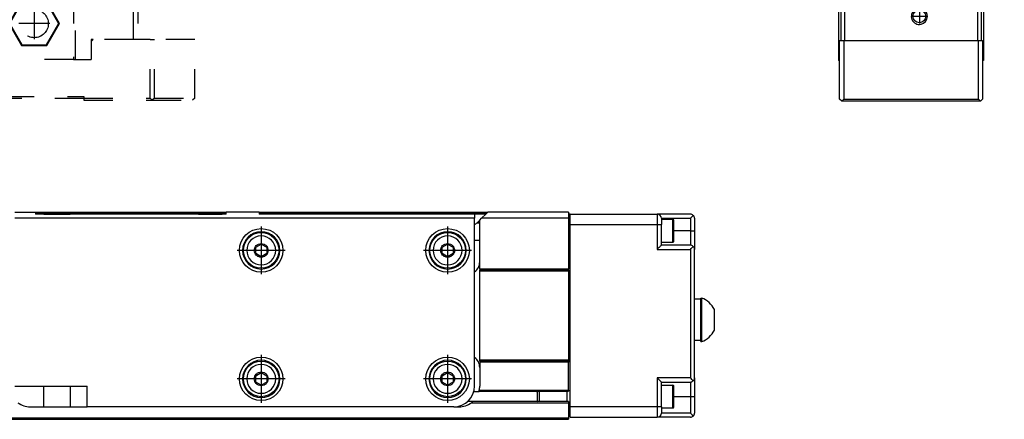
# Model space of a CAD drawing. Header units: inches. Extents: x -235 to 4216, y -109 to 485.
# Tile 29 of 31: x 3978 to 4216, y 92 to 188. Entities that reach past the tile are written whole.
import ezdxf

# ---------------------------------------------------------------- set-up
doc = ezdxf.new("R2010")
doc.units = ezdxf.units.IN
doc.linetypes.add('DASHED', pattern=[15, 7, -8])
doc.linetypes.add('DOT_CENTER', pattern=[14, 12, -1, 0, -1])
doc.layers.add('1', color=7, linetype='Continuous')

# ---------------------------------------------------------------- blocks, each defined once
blk = doc.blocks.new('L-30_CABEZA_1__18', base_point=(3916.43, 168.9))
at = {"color": 2, "linetype": 'DASHED'}
for p, q in [((3936.43, 194.35), (3936.43, 196.6)), ((3986.43, 194.35), (3986.43, 196.6)), ((3917.43, 194.35), (3916.43, 194.35)), ((3916.43, 194.35), (3916.43, 183.5)), ((3917.43, 194.35), (3931.43, 194.35)), ((3917.43, 183.5), (3917.43, 194.35)), ((3931.93, 194.35), (3931.43, 194.35)), ((3931.43, 178.7), (3931.43, 194.35)), ((3936.43, 194.35), (3931.93, 194.35)), ((3931.93, 194.35), (3931.93, 178.7)), ((3938.37, 192.65), (3935.3, 187.35)), ((3937.07, 194.35), (3936.43, 194.35)), ((3950.93, 194.35), (3937.07, 194.35)), ((3938.45, 192.5), (3938.37, 192.65)), ((3944.49, 192.65), (3938.37, 192.65)), ((3944.4, 192.5), (3944.49, 192.65)), ((3947.55, 187.35), (3944.49, 192.65)), ((3951.43, 194.35), (3950.93, 194.35)), ((3950.93, 178.7), (3950.93, 194.35)), ((3951.43, 194.35), (3971.43, 194.35)), ((3951.43, 194.35), (3951.43, 178.7)), ((3971.43, 194.35), (3971.93, 194.35)), ((3971.43, 194.35), (3971.43, 178.7)), ((3985.78, 194.35), (3971.93, 194.35)), ((3971.93, 178.7), (3971.93, 194.35)), ((3978.37, 192.65), (3975.3, 187.35)), ((3978.45, 192.5), (3978.37, 192.65)), ((3984.49, 192.65), (3978.37, 192.65)), ((3984.4, 192.5), (3984.49, 192.65)), ((3987.55, 187.35), (3984.49, 192.65)), ((3986.43, 194.35), (3985.78, 194.35)), ((3990.93, 194.35), (3986.43, 194.35)), ((3991.43, 194.35), (3990.93, 194.35)), ((3990.93, 194.35), (3990.93, 178.7)), ((3991.43, 194.35), (4005.43, 194.35)), ((3991.43, 178.7), (3991.43, 194.35)), ((4005.43, 194.35), (4006.43, 194.35)), ((4005.43, 183.5), (4005.43, 194.35)), ((4006.43, 194.35), (4006.43, 183.5)), ((3938.45, 192.5), (3935.48, 187.35)), ((3944.4, 192.5), (3938.45, 192.5)), ((3947.37, 187.35), (3944.4, 192.5)), ((3978.45, 192.5), (3975.48, 187.35)), ((3984.4, 192.5), (3978.45, 192.5)), ((3987.37, 187.35), (3984.4, 192.5)), ((3935.48, 187.35), (3935.3, 187.35)), ((3938.37, 182.05), (3935.3, 187.35)), ((3938.45, 182.2), (3935.48, 187.35)), ((3947.37, 187.35), (3944.4, 182.2)), ((3947.55, 187.35), (3944.49, 182.05)), ((3947.37, 187.35), (3947.55, 187.35)), ((3975.3, 187.35), (3978.37, 182.05)), ((3975.48, 187.35), (3975.3, 187.35)), ((3975.48, 187.35), (3978.45, 182.2)), ((3984.4, 182.2), (3987.37, 187.35)), ((3984.49, 182.05), (3987.55, 187.35)), ((3987.37, 187.35), (3987.55, 187.35)), ((3916.43, 183.5), (3917.43, 183.5)), ((3916.43, 169.4), (3916.43, 183.5)), ((3917.43, 183.5), (3927.18, 183.5)), ((3917.43, 183.5), (3917.43, 169.4)), ((3927.68, 183), (3927.18, 183.5)), ((3927.68, 183.5), (3927.18, 183.5)), ((3927.68, 183), (3927.68, 183.5)), ((3995.68, 183.5), (3995.18, 183)), ((3995.18, 183.5), (3995.18, 183)), ((3995.68, 183.5), (3995.18, 183.5)), ((4005.43, 183.5), (3995.68, 183.5)), ((4006.43, 183.5), (4005.43, 183.5)), ((4009.43, 183.5), (4006.43, 183.5)), ((4009.43, 183.5), (4010.43, 183.5)), ((4009.43, 169.4), (4009.43, 183.5)), ((4020.17, 183.5), (4010.43, 183.5)), ((4010.43, 169.4), (4010.43, 183.5)), ((4020.17, 169.4), (4020.17, 183.5)), ((3927.68, 178.7), (3927.68, 183)), ((3938.37, 182.05), (3938.45, 182.2)), ((3944.49, 182.05), (3938.37, 182.05)), ((3944.4, 182.2), (3938.45, 182.2)), ((3944.49, 182.05), (3944.4, 182.2)), ((3978.45, 182.2), (3978.37, 182.05)), ((3978.37, 182.05), (3984.49, 182.05)), ((3978.45, 182.2), (3984.4, 182.2)), ((3984.4, 182.2), (3984.49, 182.05)), ((3995.18, 183), (3995.18, 178.7)), ((3927.68, 178.7), (3931.43, 178.7)), ((3931.43, 178.7), (3931.93, 178.7)), ((3950.93, 178.7), (3931.93, 178.7)), ((3951.43, 178.7), (3950.93, 178.7)), ((3951.43, 178.7), (3971.43, 178.7)), ((3971.43, 178.7), (3971.93, 178.7)), ((3990.93, 178.7), (3971.93, 178.7)), ((3990.93, 178.7), (3991.43, 178.7)), ((3991.43, 178.7), (3995.18, 178.7)), ((3916.43, 169.4), (3916.93, 168.9)), ((3916.93, 168.9), (3917.43, 169.4)), ((3929.43, 168.9), (3916.93, 168.9)), ((3917.43, 169.4), (3929.43, 169.4)), ((3929.43, 169.8), (3993.43, 169.8)), ((3929.43, 169.4), (3929.43, 169.8)), ((3929.43, 169.3), (3929.43, 169.4)), ((3993.43, 169.3), (3929.43, 169.3)), ((3929.43, 168.9), (3929.43, 169.3)), ((3993.43, 169.8), (3993.43, 169.4)), ((3993.43, 169.4), (3993.43, 169.3)), ((3993.43, 169.4), (4009.43, 169.4)), ((3993.43, 169.3), (3993.43, 168.9)), ((3993.43, 168.9), (4009.93, 168.9)), ((4009.43, 169.4), (4009.93, 168.9)), ((4010.43, 169.4), (4009.93, 168.9)), ((4009.93, 168.9), (4019.67, 168.9)), ((4010.43, 169.4), (4020.17, 169.4)), ((4020.17, 169.4), (4019.67, 168.9))]:
    blk.add_line(p, q, dxfattribs=at)
for centre in [(3941.43, 187.35), (3981.43, 187.35)]:
    blk.add_circle(centre, 3.4, dxfattribs=at)
for points in [[(3937.07, 194.35), (3937.05, 194.56), (3936.99, 194.98), (3936.92, 195.56), (3936.85, 196.1), (3936.8, 196.43), (3936.78, 196.6)], [(3985.78, 194.35), (3985.81, 194.56), (3985.86, 194.98), (3985.94, 195.56), (3986.01, 196.1), (3986.05, 196.43), (3986.07, 196.6)]]:
    blk.add_open_spline(points, degree=3, knots=[0, 0, 0, 0, 0.63275, 1.265494, 1.768306, 2.271081, 2.271081, 2.271081, 2.271081], dxfattribs=at)
at = {"layer": '1', "color": 2, "linetype": 'DOT_CENTER'}
for p, q in [((3941.43, 191.09), (3941.43, 183.61)), ((3981.43, 191.09), (3981.43, 183.61)), ((3945.17, 187.35), (3937.69, 187.35)), ((3985.17, 187.35), (3977.69, 187.35))]:
    blk.add_line(p, q, dxfattribs=at)
blk = doc.blocks.new('L-30__19', base_point=(796.37, 168.65))
blk.add_blockref('L-30_CABEZA_1__18', (3916.43, 168.9))
blk = doc.blocks.new('A2', base_point=(1171, 212))
blk.add_blockref('L-30__19', (796.37, 168.65))
blk = doc.blocks.new('L-30_PERFIL__20', base_point=(796.37, 91.9))
at = {"color": 7, "linetype": 'Continuous'}
for p, q in [((3976.73, 141.9), (3981.73, 141.9)), ((4087.73, 140.4), (3976.73, 140.4)), ((3981.73, 141.9), (4027.73, 141.9)), ((3981.73, 141.9), (3981.73, 141.4)), ((3981.73, 141.65), (4027.73, 141.65)), ((3983.78, 141.4), (3981.73, 141.4)), ((3983.78, 141.4), (3986.93, 141.4)), ((3986.93, 141.4), (3990.08, 141.4)), ((4021.05, 141.4), (3990.08, 141.4)), ((4021.05, 141.4), (4023.93, 141.4)), ((4023.93, 141.4), (4026.8, 141.4)), ((4027.73, 141.4), (4026.8, 141.4)), ((4035.73, 141.9), (4027.73, 141.9)), ((4027.73, 141.4), (4027.73, 141.9)), ((4035.73, 141.9), (4090.95, 141.9)), ((4035.73, 141.9), (4035.73, 141.4)), ((4035.73, 141.65), (4090.7, 141.65)), ((4087.73, 141.4), (4035.73, 141.4)), ((4090.45, 141.4), (4087.73, 141.4)), ((4087.73, 141.4), (4087.73, 140.4)), ((4087.73, 99.9), (4087.73, 140.4)), ((4088.98, 139.93), (4089.45, 140.4)), ((4089.45, 140.4), (4090.45, 141.4)), ((4110.43, 140.4), (4089.45, 140.4)), ((4090.45, 141.4), (4090.95, 141.9)), ((4110.43, 141.9), (4090.95, 141.9)), ((4110.43, 141.9), (4110.43, 141.4)), ((4110.43, 141.4), (4110.43, 141.3)), ((4110.83, 141.39), (4110.43, 141.4)), ((4110.43, 141.3), (4110.43, 140.89)), ((4110.43, 141.3), (4110.83, 141.3)), ((4110.43, 140.89), (4110.83, 140.89)), ((4110.43, 140.89), (4110.43, 140.4)), ((4110.43, 140.4), (4110.43, 138.89)), ((4110.83, 141.3), (4110.83, 141.39)), ((4110.83, 141.39), (4131.83, 141.39)), ((4110.83, 140.89), (4110.83, 141.3)), ((4110.83, 138.89), (4110.83, 140.89)), ((4139.83, 141.39), (4131.83, 141.39)), ((4132.83, 140.39), (4132.83, 140.14)), ((4132.83, 140.39), (4139.83, 140.39)), ((4139.83, 140.39), (4139.83, 137.39)), ((4140.83, 140.39), (4140.83, 137.39)), ((4088.37, 139.33), (4088.98, 139.33)), ((4088.54, 139.49), (4088.51, 139.46)), ((4088.98, 139.93), (4088.54, 139.49)), ((4088.54, 139.49), (4088.98, 139.49)), ((4088.98, 135.04), (4088.98, 139.93)), ((4110.83, 138.89), (4110.43, 138.89)), ((4110.43, 138.89), (4110.43, 128.15)), ((4110.83, 138.89), (4131.83, 138.89)), ((4110.83, 94.89), (4110.83, 138.89)), ((4131.83, 138.89), (4132.83, 138.89)), ((4131.83, 138.89), (4131.83, 132.89)), ((4132.83, 140.14), (4132.83, 138.89)), ((4132.83, 140.14), (4135.63, 140.14)), ((4132.83, 134.64), (4132.83, 138.89)), ((4135.83, 137.39), (4135.83, 139.94)), ((4135.83, 134.84), (4135.83, 137.39)), ((4139.83, 137.39), (4135.83, 137.39)), ((4139.83, 137.39), (4139.83, 133.89)), ((4140.83, 137.39), (4140.83, 132.89)), ((4034.9, 133.42), (4036.23, 134.18)), ((4034.9, 131.88), (4034.9, 133.42)), ((4036.23, 134.18), (4037.56, 133.42)), ((4037.56, 133.42), (4037.56, 131.88)), ((4079.9, 133.42), (4081.23, 134.18)), ((4079.9, 131.88), (4079.9, 133.42)), ((4081.23, 134.18), (4082.56, 133.42)), ((4082.56, 133.42), (4082.56, 131.88)), ((4088.98, 135.04), (4087.73, 135.04)), ((4088.98, 129.89), (4088.98, 135.04)), ((4132.83, 133.89), (4132.83, 134.64)), ((4132.83, 134.64), (4135.63, 134.64)), ((4139.83, 133.89), (4132.83, 133.89)), ((4036.23, 131.12), (4034.9, 131.88)), ((4037.56, 131.88), (4036.23, 131.12)), ((4081.23, 131.12), (4079.9, 131.88)), ((4082.56, 131.88), (4081.23, 131.12)), ((4131.83, 132.89), (4139.83, 132.89)), ((4139.83, 132.89), (4139.83, 101.89)), ((4140.83, 120.89), (4140.83, 132.89)), ((4088.98, 128.15), (4088.98, 129.89)), ((4088.98, 128.15), (4088.98, 127.9)), ((4110.43, 128.15), (4088.98, 128.15)), ((4110.43, 127.9), (4088.98, 127.9)), ((4088.98, 127.65), (4088.98, 127.9)), ((4110.43, 127.65), (4088.98, 127.65)), ((4088.98, 106.15), (4088.98, 127.65)), ((4110.43, 127.9), (4110.43, 128.15)), ((4110.43, 127.9), (4110.43, 127.65)), ((4110.43, 127.65), (4110.43, 106.15)), ((4142.33, 120.89), (4140.83, 120.89)), ((4140.83, 110.89), (4140.83, 120.89)), ((4142.33, 121.14), (4142.58, 121.14)), ((4142.33, 120.89), (4142.33, 121.14)), ((4142.33, 110.89), (4142.33, 120.89)), ((4142.58, 110.64), (4142.58, 121.14)), ((4145.63, 113.39), (4145.63, 118.39)), ((4142.33, 110.89), (4140.83, 110.89)), ((4140.83, 101.89), (4140.83, 110.89)), ((4142.33, 110.64), (4142.33, 110.89)), ((4142.33, 110.64), (4142.58, 110.64)), ((4088.98, 105.9), (4088.98, 106.15)), ((4110.43, 106.15), (4088.98, 106.15)), ((4088.98, 105.9), (4088.98, 105.65)), ((4088.98, 105.9), (4110.43, 105.9)), ((4088.98, 105.65), (4088.98, 104.39)), ((4110.43, 105.65), (4088.98, 105.65)), ((4110.43, 106.15), (4110.43, 105.9)), ((4110.43, 105.9), (4110.43, 105.65)), ((4110.43, 98.9), (4110.43, 105.65)), ((4034.9, 102.42), (4036.23, 103.18)), ((4034.9, 100.88), (4034.9, 102.42)), ((4036.23, 103.18), (4037.56, 102.42)), ((4037.56, 102.42), (4037.56, 100.88)), ((4079.9, 102.42), (4081.23, 103.18)), ((4079.9, 100.88), (4079.9, 102.42)), ((4081.23, 103.18), (4082.56, 102.42)), ((4082.56, 102.42), (4082.56, 100.88)), ((4088.98, 104.39), (4088.98, 99.9)), ((3976.73, 99.9), (3983.78, 99.9)), ((3983.78, 99.9), (3986.93, 99.9)), ((3983.78, 94.9), (3983.78, 99.9)), ((3986.93, 99.9), (3990.08, 99.9)), ((3990.08, 99.9), (3994.23, 99.9)), ((3990.08, 99.9), (3990.08, 94.9)), ((3994.23, 94.9), (3994.23, 99.9)), ((4036.23, 100.12), (4034.9, 100.88)), ((4037.56, 100.88), (4036.23, 100.12)), ((4081.23, 100.12), (4079.9, 100.88)), ((4082.56, 100.88), (4081.23, 100.12)), ((4139.83, 101.89), (4131.83, 101.89)), ((4131.83, 101.89), (4131.83, 94.89)), ((4132.83, 100.14), (4132.83, 100.89)), ((4132.83, 100.89), (4139.83, 100.89)), ((4132.83, 100.14), (4135.63, 100.14)), ((4132.83, 98.54), (4132.83, 100.14)), ((4135.83, 97.39), (4135.83, 99.94)), ((4139.83, 100.89), (4139.83, 97.39)), ((4140.83, 101.89), (4140.83, 97.39)), ((4087.56, 98.64), (4088.82, 98.64)), ((4088.82, 98.65), (4110.03, 98.65)), ((4088.88, 98.9), (4110.43, 98.9)), ((4102.83, 98.39), (4103.08, 98.65)), ((4102.83, 98.39), (4102.83, 96.39)), ((4103.33, 98.65), (4103.33, 96.15)), ((4110.03, 98.65), (4110.03, 96.15)), ((4110.03, 98.65), (4110.43, 98.65)), ((4110.43, 98.9), (4110.43, 98.65)), ((4132.83, 96.25), (4132.83, 98.54)), ((4087.3, 96.16), (4086.04, 96.16)), ((4086.98, 95.9), (4103.33, 95.89)), ((4110.03, 96.15), (4087.29, 96.15)), ((4102.83, 96.39), (4103.07, 96.15)), ((4103.33, 95.89), (4110.03, 95.89)), ((4110.43, 96.15), (4110.03, 96.15)), ((4110.03, 95.89), (4110.43, 95.9)), ((4110.43, 96.15), (4110.43, 95.9)), ((4110.43, 95.9), (4110.43, 94.89)), ((4132.83, 94.89), (4132.83, 96.25)), ((4135.83, 94.84), (4135.83, 97.39)), ((4135.83, 97.39), (4139.83, 97.39)), ((4139.83, 97.39), (4139.83, 93.39)), ((4140.83, 97.39), (4140.83, 93.39)), ((3980.48, 94.9), (3983.78, 94.9)), ((3983.78, 94.9), (3990.08, 94.9)), ((3990.08, 94.9), (3992.18, 94.9)), ((3992.18, 94.9), (3994.23, 94.9)), ((4020.8, 94.9), (3994.23, 94.9)), ((4023.93, 94.9), (4020.8, 94.9)), ((4027.05, 94.9), (4023.93, 94.9)), ((4082.73, 94.9), (4027.05, 94.9)), ((4082.73, 94.9), (4083.98, 94.9)), ((4110.43, 94.89), (4110.43, 92.89)), ((4110.83, 94.89), (4110.43, 94.89)), ((4110.43, 92.89), (4110.43, 92.15)), ((4110.43, 92.89), (4110.83, 92.89)), ((4110.83, 92.89), (4110.83, 94.89)), ((4131.83, 94.89), (4110.83, 94.89)), ((4110.83, 92.39), (4110.83, 92.89)), ((4131.83, 94.89), (4131.83, 92.39)), ((4132.83, 94.89), (4131.83, 94.89)), ((4132.83, 94.89), (4132.83, 94.64)), ((4132.83, 94.64), (4132.83, 93.39)), ((4132.83, 94.64), (4135.63, 94.64)), ((4139.83, 93.39), (4132.83, 93.39)), ((4110.43, 92.15), (830.43, 92.15)), ((830.43, 91.9), (4110.43, 91.9)), ((4110.43, 92.15), (4110.43, 91.9)), ((4110.83, 92.39), (4131.83, 92.39)), ((4139.83, 92.39), (4131.83, 92.39))]:
    blk.add_line(p, q, dxfattribs=at)
for centre, radius in [((4036.23, 132.65), 5.25), ((4081.23, 132.65), 5.25), ((4036.23, 132.65), 4.3), ((4081.23, 132.65), 4.3), ((4036.23, 101.65), 5.25), ((4036.23, 101.65), 4.3), ((4081.23, 101.65), 5.25), ((4081.23, 101.65), 4.3)]:
    blk.add_circle(centre, radius, dxfattribs=at)
for centre, radius, start, end in [((4131.83, 140.39), 1, 0, 90), ((4139.83, 140.39), 1, 45, 90), ((4139.83, 140.39), 1, 360, 45), ((4084.98, 143), 5, 303.367, 312.7693), ((4084.98, 143), 5, 312.7693, 315), ((4135.63, 139.94), 0.2, 0, 90), ((4036.23, 132.65), 4.5, 90, 270), ((4036.23, 132.65), 3.49, 90.0001, 179.9999), ((4036.23, 132.65), 4.5, 270, 90), ((4036.23, 132.65), 3.49, 0.0001, 89.9999), ((4081.23, 132.65), 4.5, 90, 270), ((4081.23, 132.65), 3.49, 90, 180), ((4081.23, 132.65), 4.5, 270, 90), ((4081.23, 132.65), 3.49, 0, 90), ((4135.63, 134.84), 0.198, 269.3031, 0.6969), ((4139.83, 132.89), 1, 45, 90), ((4139.83, 132.89), 1, 360, 45), ((4036.23, 132.65), 3.49, 179.9999, 270.0001), ((4036.23, 132.65), 3.49, 269.9999, 0.0001), ((4081.23, 132.65), 3.49, 180, 270), ((4081.23, 132.65), 3.49, 270, 360), ((4085.98, 129.89), 3, 305.6853, 0), ((4140.61, 115.89), 5.61, 26.4789, 69.443), ((4140.61, 115.89), 5.61, 290.557, 333.5211), ((4036.23, 101.65), 4.5, 90, 270), ((4036.23, 101.65), 3.49, 90, 180), ((4036.23, 101.65), 4.5, 270, 90), ((4036.23, 101.65), 3.49, 0, 90), ((4081.23, 101.65), 4.5, 90, 270), ((4081.23, 101.65), 3.49, 90, 180), ((4081.23, 101.65), 4.5, 270, 90), ((4081.23, 101.65), 3.49, 0, 90), ((4085.98, 104.39), 3, 360, 54.3147), ((4036.23, 101.65), 3.49, 180, 270), ((4036.23, 101.65), 3.49, 270, 0), ((4081.23, 101.65), 3.49, 180, 270), ((4081.23, 101.65), 3.49, 270, 360), ((4082.73, 99.9), 5, 270, 360), ((4083.98, 99.9), 5, 348.4677, 360), ((4135.63, 99.94), 0.2, 0, 90), ((4139.83, 101.89), 1, 270, 315), ((4139.83, 101.89), 1, 315, 0), ((4083.98, 99.9), 5, 345.5272, 348.4677), ((3980.48, 99.9), 5, 233.1267, 269.9945), ((4083.98, 99.9), 5, 270, 306.8775), ((4083.98, 99.9), 5, 306.8775, 311.4166), ((4131.83, 93.39), 1, 270, 0), ((4135.63, 94.84), 0.2, 270, 0), ((4139.83, 93.39), 1, 315, 0), ((4139.83, 93.39), 1, 270, 315)]:
    blk.add_arc(centre, radius, start, end, dxfattribs=at)
for points, knots in [([(4131.83, 141.39), (4131.83, 141.39), (4131.83, 141.38), (4131.83, 141.34), (4131.83, 141.29), (4131.83, 141.2), (4131.83, 141.06), (4131.83, 140.87), (4131.83, 140.65), (4131.83, 140.39), (4131.83, 140.11), (4131.83, 139.76), (4131.83, 139.35), (4131.83, 139.05), (4131.83, 138.89)], [0, 0, 0, 0, 0.009736, 0.041006, 0.095856, 0.174957, 0.318883, 0.505703, 0.731918, 0.991677, 1.2772, 1.579617, 2.044978, 2.5, 2.5, 2.5, 2.5]), ([(4139.83, 140.39), (4139.95, 140.52), (4140.19, 140.75), (4140.42, 140.99), (4140.53, 141.1)], [0, 0, 0, 0, 0.523121, 1, 1, 1, 1]), ([(4135.63, 135.64), (4135.63, 135.66), (4135.63, 135.7), (4135.63, 135.79), (4135.63, 135.93), (4135.63, 136.2), (4135.63, 136.61), (4135.63, 137.16), (4135.63, 137.76), (4135.63, 138.39), (4135.63, 139.02), (4135.63, 139.53), (4135.63, 139.9), (4135.63, 140.06), (4135.63, 140.14)], [0, 0, 0, 0, 0.056887, 0.113775, 0.266984, 0.480217, 0.933993, 1.500284, 2.107347, 2.75, 3.392653, 3.999716, 4.259292, 4.5, 4.5, 4.5, 4.5]), ([(4135.63, 134.64), (4135.63, 134.66), (4135.63, 134.7), (4135.63, 134.79), (4135.63, 134.93), (4135.63, 135.13), (4135.63, 135.38), (4135.63, 135.55), (4135.63, 135.64)], [0, 0, 0, 0, 0.056887, 0.113775, 0.266984, 0.480217, 0.720587, 1, 1, 1, 1]), ([(4139.83, 137.39), (4139.89, 137.39), (4140.01, 137.39), (4140.2, 137.39), (4140.37, 137.39), (4140.52, 137.39), (4140.65, 137.39), (4140.74, 137.39), (4140.79, 137.39), (4140.82, 137.39), (4140.83, 137.39)], [0, 0, 0, 0, 0.187366, 0.368095, 0.549009, 0.707107, 0.835816, 0.929788, 0.964894, 1, 1, 1, 1]), ([(4036.23, 130.99), (4035.99, 131.02), (4035.54, 131.07), (4035, 131.48), (4034.65, 132.02), (4034.53, 132.65), (4034.64, 133.28), (4035, 133.82), (4035.54, 134.23), (4035.99, 134.28), (4036.23, 134.31)], [0, 0, 0, 0, 0.693252, 1.340512, 1.960659, 2.592206, 3.223327, 3.843038, 4.490706, 5.184408, 5.184408, 5.184408, 5.184408]), ([(4036.23, 134.31), (4036.46, 134.28), (4036.91, 134.23), (4037.46, 133.82), (4037.81, 133.28), (4037.93, 132.65), (4037.81, 132.02), (4037.46, 131.48), (4036.91, 131.07), (4036.46, 131.02), (4036.23, 130.99)], [0, 0, 0, 0, 0.693252, 1.340512, 1.960659, 2.592206, 3.223327, 3.843038, 4.490706, 5.184408, 5.184408, 5.184408, 5.184408]), ([(4081.23, 130.99), (4080.99, 131.02), (4080.54, 131.07), (4080, 131.48), (4079.65, 132.02), (4079.53, 132.65), (4079.64, 133.28), (4080, 133.82), (4080.54, 134.23), (4080.99, 134.28), (4081.23, 134.31)], [0, 0, 0, 0, 0.693252, 1.340512, 1.960659, 2.592206, 3.223327, 3.843038, 4.490706, 5.184408, 5.184408, 5.184408, 5.184408]), ([(4081.23, 134.31), (4081.46, 134.28), (4081.91, 134.23), (4082.46, 133.82), (4082.81, 133.28), (4082.93, 132.65), (4082.81, 132.02), (4082.46, 131.48), (4081.91, 131.07), (4081.46, 131.02), (4081.23, 130.99)], [0, 0, 0, 0, 0.693252, 1.340512, 1.960659, 2.592206, 3.223327, 3.843038, 4.490706, 5.184408, 5.184408, 5.184408, 5.184408]), ([(4131.83, 132.89), (4131.88, 132.95), (4131.99, 133.06), (4132.16, 133.22), (4132.31, 133.38), (4132.45, 133.51), (4132.58, 133.65), (4132.68, 133.75), (4132.77, 133.84), (4132.81, 133.88), (4132.83, 133.89)], [0, 0, 0, 0, 0.236399, 0.468857, 0.693274, 0.905549, 1.023906, 1.262263, 1.338239, 1.414215, 1.414215, 1.414215, 1.414215]), ([(4139.83, 132.89), (4139.95, 133.02), (4140.19, 133.25), (4140.42, 133.49), (4140.53, 133.6)], [0, 0, 0, 0, 0.523121, 1, 1, 1, 1]), ([(4036.23, 99.99), (4035.99, 100.02), (4035.54, 100.07), (4035, 100.48), (4034.65, 101.02), (4034.53, 101.65), (4034.64, 102.28), (4035, 102.82), (4035.54, 103.23), (4035.99, 103.28), (4036.23, 103.31)], [0, 0, 0, 0, 0.693252, 1.340512, 1.960659, 2.592206, 3.223327, 3.843038, 4.490706, 5.184408, 5.184408, 5.184408, 5.184408]), ([(4036.23, 103.31), (4036.46, 103.28), (4036.91, 103.23), (4037.46, 102.82), (4037.81, 102.28), (4037.93, 101.65), (4037.81, 101.02), (4037.46, 100.48), (4036.91, 100.07), (4036.46, 100.02), (4036.23, 99.99)], [0, 0, 0, 0, 0.693252, 1.340512, 1.960659, 2.592206, 3.223327, 3.843038, 4.490706, 5.184408, 5.184408, 5.184408, 5.184408]), ([(4081.23, 99.99), (4080.99, 100.02), (4080.54, 100.07), (4080, 100.48), (4079.65, 101.02), (4079.53, 101.65), (4079.64, 102.28), (4080, 102.82), (4080.54, 103.23), (4080.99, 103.28), (4081.23, 103.31)], [0, 0, 0, 0, 0.693252, 1.340512, 1.960659, 2.592206, 3.223327, 3.843038, 4.490706, 5.184408, 5.184408, 5.184408, 5.184408]), ([(4081.23, 103.31), (4081.46, 103.28), (4081.91, 103.23), (4082.46, 102.82), (4082.81, 102.28), (4082.93, 101.65), (4082.81, 101.02), (4082.46, 100.48), (4081.91, 100.07), (4081.46, 100.02), (4081.23, 99.99)], [0, 0, 0, 0, 0.693252, 1.340512, 1.960659, 2.592206, 3.223327, 3.843038, 4.490706, 5.184408, 5.184408, 5.184408, 5.184408]), ([(4132.83, 100.89), (4132.81, 100.91), (4132.78, 100.94), (4132.69, 101.03), (4132.6, 101.13), (4132.47, 101.25), (4132.33, 101.39), (4132.17, 101.55), (4132, 101.72), (4131.88, 101.84), (4131.83, 101.89)], [0, 0, 0, 0, 0.070145, 0.140289, 0.357415, 0.48844, 0.671538, 0.934003, 1.171986, 1.414215, 1.414215, 1.414215, 1.414215]), ([(4135.63, 94.64), (4135.63, 94.66), (4135.63, 94.7), (4135.63, 94.79), (4135.63, 94.93), (4135.63, 95.2), (4135.63, 95.61), (4135.63, 96.16), (4135.63, 96.76), (4135.63, 97.39), (4135.63, 98.02), (4135.63, 98.63), (4135.63, 99.17), (4135.63, 99.58), (4135.63, 99.86), (4135.63, 100), (4135.63, 100.09), (4135.63, 100.12), (4135.63, 100.14)], [0, 0, 0, 0, 0.056887, 0.113775, 0.268798, 0.480217, 0.933993, 1.500284, 2.107347, 2.75, 3.392653, 3.999716, 4.566007, 5.019783, 5.231202, 5.386225, 5.443113, 5.5, 5.5, 5.5, 5.5]), ([(4140.53, 101.19), (4140.42, 101.3), (4140.19, 101.53), (4139.95, 101.77), (4139.83, 101.89)], [0, 0, 0, 0, 0.476879, 1, 1, 1, 1]), ([(4139.83, 97.39), (4139.89, 97.39), (4140.01, 97.39), (4140.2, 97.39), (4140.37, 97.39), (4140.52, 97.39), (4140.65, 97.39), (4140.74, 97.39), (4140.79, 97.39), (4140.82, 97.39), (4140.83, 97.39)], [0, 0, 0, 0, 0.187366, 0.368095, 0.549009, 0.707107, 0.835816, 0.929788, 0.964894, 1, 1, 1, 1]), ([(4140.53, 92.69), (4140.42, 92.8), (4140.19, 93.03), (4139.95, 93.27), (4139.83, 93.39)], [0, 0, 0, 0, 0.476879, 1, 1, 1, 1])]:
    blk.add_open_spline(points, degree=3, knots=knots, dxfattribs=at)
at = {"layer": '1', "color": 2, "linetype": 'DOT_CENTER'}
for p, q in [((4036.23, 138.43), (4036.23, 126.88)), ((4081.23, 138.43), (4081.23, 126.88)), ((4036.23, 137.6), (4036.23, 127.7)), ((4081.23, 137.6), (4081.23, 127.7)), ((4042, 132.65), (4030.45, 132.65)), ((4041.18, 132.65), (4031.28, 132.65)), ((4087, 132.65), (4075.45, 132.65)), ((4086.18, 132.65), (4076.28, 132.65)), ((4036.23, 107.43), (4036.23, 95.88)), ((4081.23, 107.43), (4081.23, 95.88)), ((4036.23, 106.6), (4036.23, 96.7)), ((4081.23, 106.6), (4081.23, 96.7)), ((4042, 101.65), (4030.45, 101.65)), ((4041.18, 101.65), (4031.28, 101.65)), ((4087, 101.65), (4075.45, 101.65)), ((4086.18, 101.65), (4076.28, 101.65))]:
    blk.add_line(p, q, dxfattribs=at)
blk = doc.blocks.new('L-30__21', base_point=(796.37, 91.9))
blk.add_blockref('L-30_PERFIL__20', (796.37, 91.9))
blk = doc.blocks.new('B1', base_point=(1171, 116.9))
blk.add_blockref('L-30__21', (796.37, 91.9))
blk = doc.blocks.new('L-30_CABEZA_1__26', base_point=(4175.63, 169.15))
at = {"color": 7, "linetype": 'Continuous'}
for p, q in [((4210.13, 183.5), (4210.13, 192.98)), ((4210.63, 193.98), (4210.63, 187.35)), ((4175.63, 190.7), (4175.63, 187.35)), ((4176.13, 190.7), (4176.13, 183.5)), ((4177.13, 183.5), (4177.13, 190.7)), ((4209.13, 191.85), (4209.13, 183.5)), ((4175.63, 187.35), (4175.63, 187.1)), ((4175.63, 187.1), (4175.63, 178.7)), ((4210.63, 187.35), (4210.63, 187.1)), ((4210.63, 187.1), (4210.63, 178.7)), ((4175.88, 183), (4175.88, 183.25)), ((4176.13, 183.5), (4176.13, 183.25)), ((4176.88, 183.25), (4176.88, 169.4)), ((4209.38, 169.4), (4209.38, 183.25)), ((4210.13, 183.25), (4210.13, 183.5)), ((4210.38, 183.25), (4210.38, 183)), ((4175.88, 182.75), (4175.88, 183)), ((4175.88, 178.7), (4175.88, 182.75)), ((4210.38, 183), (4210.38, 182.75)), ((4210.38, 182.75), (4210.38, 178.7)), ((4175.88, 178.45), (4175.88, 178.7)), ((4175.88, 169.8), (4175.88, 178.45)), ((4210.38, 178.7), (4210.38, 178.45)), ((4210.38, 178.45), (4210.38, 169.8)), ((4175.88, 169.55), (4175.88, 169.8)), ((4175.88, 169.4), (4175.88, 169.55)), ((4182.28, 169.15), (4182.8, 169.15)), ((4182.8, 169.15), (4183.98, 169.15)), ((4183.98, 169.15), (4185.28, 169.15)), ((4185.28, 169.15), (4188.28, 169.15)), ((4188.28, 169.15), (4189.98, 169.15)), ((4196.28, 169.15), (4197.98, 169.15)), ((4197.98, 169.15), (4199.28, 169.15)), ((4199.28, 169.15), (4202.28, 169.15)), ((4202.28, 169.15), (4203.46, 169.15)), ((4203.46, 169.15), (4203.98, 169.15)), ((4210.38, 169.8), (4210.38, 169.55)), ((4210.38, 169.55), (4210.38, 169.4))]:
    blk.add_line(p, q, dxfattribs=at)
blk = doc.blocks.new('L-30_CABEZA__27', base_point=(4175.63, 168.65))
at = {"color": 7, "linetype": 'Continuous'}
for p, q in [((4210.13, 183.5), (4210.13, 192.98)), ((4210.63, 193.98), (4210.63, 187.35)), ((4175.63, 190.7), (4175.63, 187.35)), ((4176.13, 190.7), (4176.13, 183.5)), ((4177.13, 183.5), (4177.13, 190.7)), ((4209.13, 191.85), (4209.13, 183.5)), ((4175.63, 187.35), (4175.63, 187.1)), ((4175.63, 187.1), (4175.63, 178.7)), ((4210.63, 187.35), (4210.63, 187.1)), ((4210.63, 187.1), (4210.63, 178.7)), ((4175.88, 183), (4175.88, 183.25)), ((4175.88, 183.25), (4176.13, 183.25)), ((4176.13, 183.5), (4176.13, 183.25)), ((4176.13, 183.25), (4176.88, 183.25)), ((4176.88, 183.25), (4176.88, 169.4)), ((4176.88, 183.25), (4177.13, 183.25)), ((4177.13, 183.25), (4177.13, 183.5)), ((4177.13, 183.25), (4209.13, 183.25)), ((4209.13, 183.5), (4209.13, 183.25)), ((4209.13, 183.25), (4209.38, 183.25)), ((4209.38, 169.4), (4209.38, 183.25)), ((4209.38, 183.25), (4210.13, 183.25)), ((4210.13, 183.25), (4210.13, 183.5)), ((4210.13, 183.25), (4210.38, 183.25)), ((4210.38, 183.25), (4210.38, 183)), ((4175.88, 182.75), (4175.88, 183)), ((4175.88, 178.7), (4175.88, 182.75)), ((4210.38, 183), (4210.38, 182.75)), ((4210.38, 182.75), (4210.38, 178.7)), ((4175.63, 178.7), (4175.63, 178.45)), ((4175.88, 178.45), (4175.63, 178.45)), ((4175.88, 178.45), (4175.88, 178.7)), ((4175.88, 169.8), (4175.88, 178.45)), ((4210.38, 178.7), (4210.38, 178.45)), ((4210.38, 178.45), (4210.38, 169.8)), ((4210.63, 178.45), (4210.38, 178.45)), ((4210.63, 178.7), (4210.63, 178.45)), ((4175.88, 169.55), (4175.88, 169.8)), ((4175.88, 169.4), (4175.88, 169.55)), ((4175.88, 169.15), (4175.88, 169.4)), ((4176.38, 168.65), (4175.88, 169.15)), ((4176.38, 168.65), (4176.88, 169.15)), ((4176.88, 169.4), (4176.88, 169.15)), ((4176.88, 169.15), (4182.28, 169.15)), ((4182.28, 169.15), (4182.8, 169.15)), ((4182.8, 169.15), (4183.98, 169.15)), ((4183.98, 169.15), (4185.28, 169.15)), ((4185.28, 169.15), (4188.28, 169.15)), ((4188.28, 169.15), (4189.98, 169.15)), ((4189.98, 169.15), (4196.28, 169.15)), ((4196.28, 169.15), (4197.98, 169.15)), ((4197.98, 169.15), (4199.28, 169.15)), ((4199.28, 169.15), (4202.28, 169.15)), ((4202.28, 169.15), (4203.46, 169.15)), ((4203.46, 169.15), (4203.98, 169.15)), ((4203.98, 169.15), (4209.38, 169.15)), ((4209.38, 169.15), (4209.38, 169.4)), ((4209.38, 169.15), (4209.88, 168.65)), ((4209.88, 168.65), (4210.38, 169.15)), ((4210.38, 169.8), (4210.38, 169.55)), ((4210.38, 169.55), (4210.38, 169.4)), ((4210.38, 169.4), (4210.38, 169.15)), ((4209.88, 168.65), (4176.38, 168.65))]:
    blk.add_line(p, q, dxfattribs=at)
blk.add_circle((4195.13, 189.1), 1.55, dxfattribs=at)
for start, end in [(125.0636, 360), (360, 54.9364)]:
    blk.add_arc((4195.13, 189.1), 1.95, start, end, dxfattribs=at)
at = {"layer": '1', "color": 2, "linetype": 'DOT_CENTER'}
for p, q in [((4195.13, 190.81), (4195.13, 187.4)), ((4196.84, 189.1), (4193.43, 189.1))]:
    blk.add_line(p, q, dxfattribs=at)
blk = doc.blocks.new('L-30_PERFIL__28', base_point=(4165.63, 190.7))
at = {"color": 7, "linetype": 'Continuous'}
for p, q in [((4167.13, 255.1), (4165.63, 253.6)), ((4179.38, 255.1), (4167.13, 255.1)), ((4174.63, 254.6), (4168.63, 254.6)), ((4179.88, 254.6), (4174.63, 254.6)), ((4201.63, 254.8), (4179.64, 254.8)), ((4201.38, 254.6), (4179.88, 254.6)), ((4205.63, 254.6), (4201.38, 254.6)), ((4201.88, 255.1), (4208.63, 255.1)), ((4212.63, 254.6), (4205.63, 254.6)), ((4208.88, 254.85), (4208.88, 254.8)), ((4208.88, 254.8), (4208.88, 254.6)), ((4211.38, 254.8), (4208.88, 254.8)), ((4211.38, 254.85), (4211.38, 254.8)), ((4211.38, 254.8), (4211.38, 254.6)), ((4211.63, 255.1), (4215.38, 255.1)), ((4212.63, 254.6), (4212.63, 254.35)), ((4212.63, 253.6), (4212.63, 254.35)), ((4215.63, 249.4), (4215.63, 254.85)), ((4165.63, 253.6), (4165.63, 252.35)), ((4165.63, 252.35), (4165.63, 243.4)), ((4166.13, 252.1), (4166.13, 251.85)), ((4167.13, 252.1), (4167.13, 245.6)), ((4173.63, 253.6), (4168.63, 253.6)), ((4173.63, 249.1), (4173.63, 253.6)), ((4174.63, 253.6), (4174.63, 250.6)), ((4205.63, 253.6), (4174.63, 253.6)), ((4205.63, 253.6), (4205.63, 251.1)), ((4206.63, 253.6), (4208.99, 253.6)), ((4206.63, 253.6), (4206.64, 253.56)), ((4206.64, 253.56), (4206.63, 251.1)), ((4208.88, 251.82), (4210.13, 252.54)), ((4210.13, 252.54), (4211.38, 251.82)), ((4211.28, 253.6), (4212.63, 253.6)), ((4214.13, 252.1), (4214.13, 250.1)), ((4215.13, 246.6), (4215.13, 252.1)), ((4166.13, 251.85), (4166.13, 250.6)), ((4166.13, 250.6), (4166.13, 247.6)), ((4168.88, 249.82), (4170.13, 250.54)), ((4168.88, 248.38), (4168.88, 249.82)), ((4170.13, 250.54), (4171.38, 249.82)), ((4171.38, 249.82), (4171.38, 248.38)), ((4174.63, 249.1), (4174.63, 250.6)), ((4208.88, 251.7), (4208.88, 251.82)), ((4208.88, 250.38), (4208.88, 251.7)), ((4210.13, 249.66), (4208.88, 250.38)), ((4211.38, 250.38), (4210.13, 249.66)), ((4211.38, 251.82), (4211.38, 250.38)), ((4214.13, 250.1), (4214.13, 247.6)), ((4166.13, 247.6), (4166.13, 244.6)), ((4170.13, 247.66), (4168.88, 248.38)), ((4171.38, 248.38), (4170.13, 247.66)), ((4173.63, 249.1), (4174.53, 249.1)), ((4174.53, 249.1), (4174.63, 249.1)), ((4210.13, 246.6), (4210.13, 247.6)), ((4210.13, 247.6), (4214.13, 247.6)), ((4215.33, 249.1), (4215.63, 249.4)), ((4215.33, 249.1), (4215.63, 248.8)), ((4215.63, 249.4), (4215.63, 248.8)), ((4215.63, 241.1), (4215.63, 248.8)), ((4167.13, 245.6), (4170.13, 245.6)), ((4170.13, 245.6), (4170.13, 244.6)), ((4214.13, 246.6), (4210.13, 246.6)), ((4214.13, 246.6), (4214.13, 242.1)), ((4215.13, 240.6), (4215.13, 246.6)), ((4166.13, 243.4), (4165.63, 243.4)), ((4166.13, 244.6), (4166.13, 243.4)), ((4166.13, 243.4), (4166.13, 242.6)), ((4166.13, 242.6), (4166.13, 225.85)), ((4167.13, 244.6), (4167.13, 214)), ((4167.13, 244.6), (4170.13, 244.6)), ((4214.13, 242.1), (4214.13, 217.79)), ((4215.13, 223.1), (4215.13, 240.6)), ((4166.13, 225.85), (4166.13, 214)), ((4165.63, 225.35), (4165.63, 211)), ((4215.38, 223.1), (4215.13, 223.1)), ((4215.13, 217.6), (4215.13, 223.1)), ((4215.63, 217.9), (4215.63, 222.85)), ((4212.19, 212.8), (4214.13, 217.79)), ((4213.13, 212.44), (4215.13, 217.6)), ((4215.01, 216.26), (4215.61, 217.81)), ((4166.13, 214), (4166.13, 210.75)), ((4167.13, 214), (4169.13, 214)), ((4169.13, 214), (4169.13, 213)), ((4167.13, 211.38), (4167.13, 213)), ((4169.13, 213), (4167.13, 213)), ((4212.19, 212.8), (4203.38, 212.8)), ((4211.81, 211.8), (4203.38, 211.8)), ((4209.93, 206.99), (4211.81, 211.8)), ((4210.93, 206.8), (4213.13, 212.44)), ((4212.19, 211.8), (4211.81, 211.8)), ((4165.88, 210.75), (4166.13, 210.75)), ((4166.13, 210.75), (4166.13, 205.6)), ((4167.88, 210.22), (4169.13, 210.94)), ((4167.88, 208.77), (4167.88, 210.22)), ((4169.13, 210.94), (4170.38, 210.22)), ((4170.38, 210.22), (4170.38, 208.77)), ((4202.13, 209.02), (4203.38, 209.74)), ((4203.38, 209.74), (4204.63, 209.02)), ((4167.13, 206), (4167.13, 207.61)), ((4169.13, 208.05), (4167.88, 208.77)), ((4170.38, 208.77), (4169.13, 208.05)), ((4202.13, 207.58), (4202.13, 209.02)), ((4203.38, 206.86), (4202.13, 207.58)), ((4204.63, 207.58), (4203.38, 206.86)), ((4204.63, 209.02), (4204.63, 207.58)), ((4209.93, 204.8), (4209.93, 206.99)), ((4166.1, 203.62), (4166.1, 205.6)), ((4166.1, 205.6), (4166.13, 205.6)), ((4166.13, 205.6), (4166.13, 205)), ((4166.13, 205), (4166.13, 203.62)), ((4167.13, 206), (4169.13, 206)), ((4167.13, 205), (4167.13, 195.7)), ((4167.13, 205), (4169.13, 205)), ((4169.13, 206), (4169.13, 205)), ((4209.93, 204.8), (4203.38, 204.8)), ((4210.93, 203.8), (4210.93, 206.8)), ((4166.13, 203.62), (4166.1, 203.62)), ((4166.13, 203.62), (4166.13, 203.6)), ((4166.13, 195.7), (4166.13, 203.6)), ((4209.93, 203.8), (4203.38, 203.8)), ((4209.93, 195.7), (4209.93, 203.8)), ((4210.93, 203.8), (4210.93, 195.7)), ((4205.93, 191.7), (4171.13, 191.7)), ((4175.63, 190.7), (4171.13, 190.7)), ((4176.13, 190.7), (4175.63, 190.7)), ((4205.93, 190.7), (4176.13, 190.7))]:
    blk.add_line(p, q, dxfattribs=at)
for centre, radius in [((4210.13, 251.1), 2.55), ((4170.13, 249.1), 2.55), ((4191.63, 234.6), 4), ((4169.13, 209.5), 2.55), ((4203.38, 208.3), 2.55)]:
    blk.add_circle(centre, radius, dxfattribs=at)
for centre, radius, start, end in [((4168.63, 252.1), 2.5, 90.0049, 179.9679), ((4174.63, 253.6), 1, 90, 135), ((4179.38, 254.85), 0.25, 0, 90), ((4179.88, 254.85), 0.25, 180, 192.2282), ((4179.88, 254.85), 0.25, 192.2282, 270), ((4201.38, 254.85), 0.25, 270, 348.1613), ((4201.88, 254.85), 0.25, 90, 180), ((4201.38, 254.85), 0.25, 348.1613, 360), ((4205.63, 253.6), 1, 45, 90), ((4208.63, 254.85), 0.25, 0, 90), ((4211.63, 254.85), 0.25, 90, 180), ((4212.63, 252.1), 2.5, 360, 90), ((4215.38, 254.85), 0.25, 0, 90), ((4165.88, 252.35), 0.25, 180, 270), ((4165.88, 251.85), 0.25, 0, 90), ((4168.63, 252.1), 1.5, 90.0309, 179.9691), ((4174.63, 253.6), 1, 135, 180), ((4205.63, 253.6), 1, 0, 45), ((4210.13, 251.1), 2.75, 114.62, 180), ((4210.13, 251.1), 2.75, 65.38, 114.62), ((4210.13, 251.1), 2.75, 0, 65.38), ((4212.63, 252.1), 1.5, 0, 90), ((4170.13, 249.1), 2.75, 0, 180), ((4210.13, 251.1), 4.5, 180, 270), ((4210.13, 251.1), 3.5, 180, 270), ((4210.13, 251.1), 2.75, 180, 0), ((4170.13, 249.1), 2.75, 180, 0), ((4170.13, 249.1), 4.5, 270, 0), ((4170.13, 249.1), 3.5, 270, 0), ((4214.13, 246.6), 1, 45, 90), ((4214.13, 246.6), 1, 0, 45), ((4167.13, 244.6), 1, 135, 180), ((4167.13, 244.6), 1, 90, 135), ((4215.38, 240.6), 0.25, 90, 180), ((4215.38, 241.1), 0.25, 270, 0.0001), ((4188.43, 235.92), 1.5, 297.8716, 17.1284), ((4190.31, 237.8), 1.5, 252.8716, 332.1284), ((4192.96, 237.8), 1.5, 207.8716, 287.1284), ((4194.84, 235.92), 1.5, 162.8716, 242.1284), ((4188.43, 233.27), 1.5, 342.8716, 62.1284), ((4194.84, 233.27), 1.5, 117.8716, 197.1284), ((4190.31, 231.4), 1.5, 27.8716, 107.1284), ((4192.96, 231.4), 1.5, 72.8716, 152.1284), ((4165.88, 225.85), 0.25, 270, 0), ((4165.88, 225.35), 0.25, 90, 180), ((4215.38, 222.85), 0.25, 0, 90), ((4215.38, 217.9), 0.25, 338.6933, 0), ((4167.13, 214), 1, 180, 225), ((4169.13, 209.5), 4.5, 270, 90), ((4214.59, 215.88), 0.25, 68.3115, 96.4417), ((4214.78, 216.35), 0.25, 248.3115, 338.6933), ((4167.13, 214), 1, 225, 270), ((4169.13, 209.5), 2.75, 0, 136.6582), ((4169.13, 209.5), 3.5, 270, 90), ((4203.38, 208.3), 4.5, 90, 270), ((4203.38, 208.3), 3.5, 90, 270), ((4212.19, 212.8), 1, 270, 304.3747), ((4212.19, 212.8), 1, 304.3747, 338.7495), ((4165.88, 211), 0.25, 180, 270), ((4169.13, 209.5), 2.75, 136.6582, 180), ((4169.13, 209.5), 2.75, 180, 223.3418), ((4169.13, 209.5), 2.75, 223.3418, 0), ((4203.38, 208.3), 2.75, 0, 180), ((4203.38, 208.3), 2.75, 180, 0), ((4167.13, 205), 1, 135, 180), ((4167.13, 205), 1, 90, 135), ((4209.93, 203.8), 1, 45, 90), ((4209.93, 203.8), 1, 0, 45), ((4171.13, 195.7), 5, 180, 270), ((4171.13, 195.7), 4, 180, 270), ((4205.93, 195.7), 4, 270, 0), ((4205.93, 195.7), 5, 339.9322, 360), ((4205.93, 195.7), 5, 270, 327.0649), ((4205.93, 195.7), 5, 327.0649, 339.9322)]:
    blk.add_arc(centre, radius, start, end, dxfattribs=at)
for points, knots in [([(4168.63, 253.6), (4168.63, 253.66), (4168.63, 253.78), (4168.63, 253.97), (4168.63, 254.14), (4168.63, 254.3), (4168.63, 254.42), (4168.63, 254.51), (4168.63, 254.56), (4168.63, 254.59), (4168.63, 254.6)], [0, 0, 0, 0, 0.1873655, 0.3680947, 0.5490094, 0.7071068, 0.8358161, 0.9297883, 0.9648942, 1, 1, 1, 1]), ([(4167.13, 252.1), (4167.07, 252.1), (4166.95, 252.1), (4166.77, 252.1), (4166.59, 252.1), (4166.44, 252.1), (4166.31, 252.1), (4166.22, 252.1), (4166.17, 252.1), (4166.14, 252.1), (4166.13, 252.1)], [0, 0, 0, 0, 0.187366, 0.368095, 0.549009, 0.707107, 0.835816, 0.929788, 0.965043, 1.001188, 1.001188, 1.001188, 1.001188]), ([(4174.63, 253.6), (4174.51, 253.72), (4174.27, 253.96), (4174.04, 254.19), (4173.93, 254.31)], [0, 0, 0, 0, 0.523121, 1, 1, 1, 1]), ([(4206.34, 254.31), (4206.23, 254.19), (4205.99, 253.96), (4205.76, 253.72), (4205.63, 253.6)], [0, 0, 0, 0, 0.476879, 1, 1, 1, 1]), ([(4214.13, 252.1), (4214.2, 252.1), (4214.32, 252.1), (4214.5, 252.1), (4214.68, 252.1), (4214.83, 252.1), (4214.96, 252.1), (4215.04, 252.1), (4215.1, 252.1), (4215.12, 252.1), (4215.13, 252.1)], [0, 0, 0, 0, 0.187366, 0.368095, 0.549009, 0.707107, 0.835816, 0.929788, 0.964894, 1, 1, 1, 1]), ([(4205.63, 251.1), (4205.7, 251.1), (4205.82, 251.1), (4206, 251.1), (4206.18, 251.1), (4206.33, 251.1), (4206.46, 251.1), (4206.54, 251.1), (4206.6, 251.1), (4206.62, 251.1), (4206.63, 251.1)], [0, 0, 0, 0, 0.187366, 0.368095, 0.549009, 0.707107, 0.835816, 0.929788, 0.964894, 1, 1, 1, 1]), ([(4214.84, 247.31), (4214.73, 247.19), (4214.49, 246.96), (4214.26, 246.72), (4214.13, 246.6)], [0, 0, 0, 0, 0.476879, 1, 1, 1, 1]), ([(4166.43, 245.31), (4166.54, 245.19), (4166.77, 244.96), (4167.01, 244.72), (4167.13, 244.6)], [0, 0, 0, 0, 0.476879, 1, 1, 1, 1]), ([(4214.13, 217.79), (4214.2, 217.77), (4214.33, 217.75), (4214.51, 217.72), (4214.68, 217.69), (4214.82, 217.66), (4214.94, 217.64), (4215.02, 217.62), (4215.09, 217.61), (4215.12, 217.6), (4215.13, 217.6)], [0, 0, 0, 0, 0.196972, 0.386249, 0.561235, 0.715332, 0.802831, 0.937119, 0.977285, 1.017452, 1.017452, 1.017452, 1.017452]), ([(4167.13, 214), (4167.01, 213.87), (4166.77, 213.64), (4166.54, 213.4), (4166.43, 213.29)], [0, 0, 0, 0, 0.523121, 1, 1, 1, 1]), ([(4203.38, 212.8), (4203.38, 212.74), (4203.38, 212.61), (4203.38, 212.43), (4203.38, 212.26), (4203.38, 212.1), (4203.38, 211.97), (4203.38, 211.89), (4203.38, 211.83), (4203.38, 211.81), (4203.38, 211.8)], [0, 0, 0, 0, 0.187366, 0.368095, 0.549009, 0.707107, 0.835816, 0.929788, 0.964894, 1, 1, 1, 1]), ([(4212.76, 211.97), (4212.67, 212.1), (4212.49, 212.37), (4212.3, 212.65), (4212.19, 212.8)], [0, 0, 0, 0, 0.4506699, 1, 1, 1, 1]), ([(4210.93, 206.8), (4210.92, 206.8), (4210.89, 206.81), (4210.82, 206.82), (4210.74, 206.84), (4210.62, 206.86), (4210.48, 206.89), (4210.31, 206.92), (4210.13, 206.95), (4210, 206.97), (4209.93, 206.99)], [0, 0, 0, 0, 0.040166, 0.080333, 0.214666, 0.30212, 0.456217, 0.631203, 0.82048, 1.017452, 1.017452, 1.017452, 1.017452]), ([(4166.43, 205.7), (4166.54, 205.59), (4166.77, 205.35), (4167.01, 205.12), (4167.13, 205)], [0, 0, 0, 0, 0.476879, 1, 1, 1, 1]), ([(4203.38, 204.8), (4203.38, 204.79), (4203.38, 204.76), (4203.38, 204.71), (4203.38, 204.62), (4203.38, 204.5), (4203.38, 204.34), (4203.38, 204.17), (4203.38, 203.98), (4203.38, 203.86), (4203.38, 203.8)], [0, 0, 0, 0, 0.035106, 0.070212, 0.164184, 0.292893, 0.450991, 0.631905, 0.812634, 1, 1, 1, 1]), ([(4209.93, 203.8), (4210.06, 203.92), (4210.29, 204.16), (4210.53, 204.39), (4210.64, 204.51)], [0, 0, 0, 0, 0.523121, 1, 1, 1, 1]), ([(4166.13, 195.7), (4166.15, 195.7), (4166.17, 195.7), (4166.22, 195.7), (4166.31, 195.7), (4166.44, 195.7), (4166.59, 195.7), (4166.77, 195.7), (4166.95, 195.7), (4167.07, 195.7), (4167.13, 195.7)], [0, 0, 0, 0, 0.035106, 0.070212, 0.164184, 0.292893, 0.450991, 0.631905, 0.812634, 1, 1, 1, 1]), ([(4210.93, 195.7), (4210.92, 195.7), (4210.9, 195.7), (4210.84, 195.7), (4210.76, 195.7), (4210.63, 195.7), (4210.48, 195.7), (4210.3, 195.7), (4210.12, 195.7), (4210, 195.7), (4209.93, 195.7)], [0, 0, 0, 0, 0.035106, 0.070212, 0.164184, 0.292893, 0.450991, 0.631905, 0.812634, 1, 1, 1, 1]), ([(4171.13, 191.7), (4171.13, 191.64), (4171.13, 191.51), (4171.13, 191.33), (4171.13, 191.16), (4171.13, 191), (4171.13, 190.87), (4171.13, 190.79), (4171.13, 190.73), (4171.13, 190.71), (4171.13, 190.7)], [0, 0, 0, 0, 0.187366, 0.368095, 0.549009, 0.707107, 0.835816, 0.929788, 0.964894, 1, 1, 1, 1]), ([(4205.93, 191.7), (4205.93, 191.64), (4205.93, 191.51), (4205.93, 191.33), (4205.93, 191.16), (4205.93, 191), (4205.93, 190.87), (4205.93, 190.79), (4205.93, 190.73), (4205.93, 190.71), (4205.93, 190.7)], [0, 0, 0, 0, 0.187366, 0.368095, 0.549009, 0.707107, 0.835816, 0.929788, 0.964894, 1, 1, 1, 1])]:
    blk.add_open_spline(points, degree=3, knots=knots, dxfattribs=at)
at = {"layer": '1', "color": 2, "linetype": 'DOT_CENTER'}
for p, q in [((4170.13, 252.12), (4170.13, 246.07)), ((4210.13, 254.12), (4210.13, 248.07)), ((4210.13, 254.12), (4210.13, 248.07)), ((4213.16, 251.1), (4207.11, 251.1)), ((4213.16, 251.1), (4207.11, 251.1)), ((4173.16, 249.1), (4167.11, 249.1)), ((4191.63, 239), (4191.63, 230.2)), ((4196.03, 234.6), (4187.23, 234.6)), ((4169.13, 212.52), (4169.13, 206.47)), ((4169.13, 212.52), (4169.13, 206.47)), ((4172.16, 209.5), (4166.11, 209.5)), ((4172.16, 209.5), (4166.11, 209.5)), ((4203.38, 211.32), (4203.38, 205.27)), ((4206.41, 208.3), (4200.36, 208.3)), ((4166.13, 195.7), (4166.13, 205))]:
    blk.add_line(p, q, dxfattribs=at)
blk = doc.blocks.new('L-30__29', base_point=(4165.63, 168.65))
for name, p in [('L-30_PERFIL__28', (4165.63, 190.7)), ('L-30_CABEZA_1__26', (4175.63, 169.15)), ('L-30_CABEZA__27', (4175.63, 168.65))]:
    blk.add_blockref(name, p)
blk = doc.blocks.new('C1', base_point=(4190.63, 212))
blk.add_blockref('L-30__29', (4165.63, 168.65))

msp = doc.modelspace()

# ---------------------------------------------------------------- block references
for name, p in [('A2', (1171, 212)), ('C1', (4190.63, 212)), ('B1', (1171, 116.9))]:
    msp.add_blockref(name, p)

doc.saveas('drawing.dxf')
